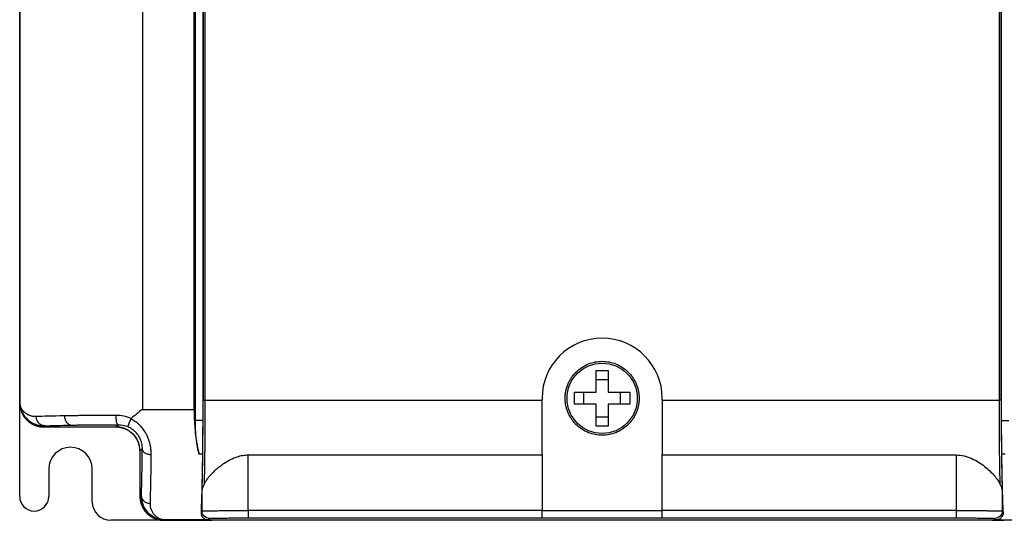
# Model space of a CAD drawing. Header units: millimetres. Extents: x 0 to 423, y 0 to 297.
# Tile 3 of 32: x 99 to 152, y 128 to 155. Entities that reach past the tile are written whole.
import ezdxf

# ---------------------------------------------------------------- set-up
doc = ezdxf.new("R2010")
doc.units = ezdxf.units.MM
doc.layers.add('实线', color=2, linetype='Continuous', lineweight=25)

msp = doc.modelspace()

# ---------------------------------------------------------------- linework, layer by layer
at = {"layer": '实线', "color": 2, "linetype": 'Continuous', "lineweight": 25, "true_color": 0xffff00}
for p, q in [((98.856, 134.1285), (98.856, 214.5285)), ((98.856, 158.2035), (98.856, 134.1284)), ((98.8664, 134.1389), (98.8664, 158.2035)), ((105.4886, 158.2035), (105.4886, 133.7785)), ((108.291, 133.7785), (108.291, 158.2035)), ((108.356, 133.1783), (108.356, 158.2035)), ((108.7534, 158.2035), (108.7534, 133.1783)), ((108.7718, 158.2035), (108.7718, 134.2785)), ((108.8718, 158.2035), (108.8718, 134.2785)), ((151.8401, 134.2785), (151.8401, 158.2035)), ((151.9401, 134.2785), (151.9401, 158.2035)), ((151.9585, 133.1783), (151.9585, 158.2035)), ((130.681, 135.3785), (130.031, 135.3785)), ((108.8718, 134.2785), (127.106, 134.2785)), ((127.106, 134.3785), (127.106, 134.2785)), ((129.356, 134.7035), (129.356, 134.0535)), ((131.356, 134.0535), (131.356, 134.7035)), ((133.606, 134.2785), (133.606, 134.3785)), ((133.606, 134.2785), (151.8401, 134.2785)), ((98.8664, 134.1389), (98.856, 134.1284)), ((98.856, 129.066), (98.856, 134.1284)), ((105.4886, 133.7785), (108.291, 133.7785)), ((108.7534, 133.1783), (108.356, 133.1783)), ((130.031, 133.3785), (130.681, 133.3785)), ((151.9585, 133.1783), (152.356, 133.1783)), ((100.2196, 132.8923), (100.1558, 132.8285)), ((100.1558, 132.8285), (104.0561, 132.8285)), ((100.156, 132.8285), (104.056, 132.8285)), ((104.0561, 132.8285), (104.1799, 132.9523)), ((105.4716, 131.6443), (105.356, 131.5286)), ((105.356, 131.5286), (105.356, 129.0784)), ((105.356, 131.5285), (105.356, 129.0785)), ((108.5522, 131.373), (108.7433, 131.373)), ((111.2179, 131.3151), (127.106, 131.3151)), ((111.2179, 128.3077), (111.2179, 131.3151)), ((127.106, 131.3151), (127.106, 128.3077)), ((133.606, 131.3151), (149.494, 131.3151)), ((133.606, 128.3077), (133.606, 131.3151)), ((149.494, 131.3151), (149.494, 128.3077)), ((151.9686, 131.373), (152.1597, 131.373)), ((100.431, 130.5535), (100.431, 129.066)), ((102.781, 128.7785), (102.781, 130.5535)), ((108.7183, 128.2789), (108.7183, 129.435)), ((151.9834, 129.7959), (151.9936, 129.435)), ((151.9936, 129.435), (151.9936, 128.2789)), ((105.422, 129.1444), (105.356, 129.0784)), ((106.6768, 127.7995), (106.6558, 127.7785)), ((109.0234, 127.7995), (106.6768, 127.7995)), ((108.6622, 128.2319), (108.7183, 128.2789)), ((109.0234, 127.7995), (109.1182, 127.8789)), ((127.106, 128.3077), (111.2179, 128.3077)), ((111.2179, 127.9078), (127.106, 127.9078)), ((111.9302, 127.812), (148.7817, 127.812)), ((112.7327, 127.812), (112.7327, 127.7785)), ((127.106, 128.3063), (133.606, 128.3063)), ((127.106, 127.9064), (133.606, 127.9064)), ((149.494, 128.3077), (133.606, 128.3077)), ((133.606, 127.9078), (149.494, 127.9078)), ((147.9792, 127.812), (147.9792, 127.7785)), ((151.5937, 127.8789), (151.6885, 127.7995)), ((151.6885, 127.7995), (154.0351, 127.7995)), ((151.9936, 128.2789), (152.0497, 128.2318)), ((106.6558, 127.7785), (103.781, 127.7785)), ((106.6558, 127.7785), (108.606, 127.7785)), ((106.656, 127.7785), (108.6043, 127.7785)), ((108.606, 127.7785), (108.6413, 127.7799)), ((108.7328, 127.7785), (108.6073, 127.7785)), ((147.9792, 127.7785), (112.7327, 127.7785)), ((152.1047, 127.7785), (151.9791, 127.7785)), ((152.0706, 127.7799), (152.106, 127.7785))]:
    msp.add_line(p, q, dxfattribs=at)
msp.add_circle((130.356, 134.3785), 1.9, dxfattribs=at)
for centre, radius, start, end in [((130.356, 134.3785), 3.25, 0, 180), ((101.606, 130.5535), 1.175, 0, 180), ((99.6435, 129.066), 0.7875, 180, 0), ((103.781, 128.7785), 1, 180, 270)]:
    msp.add_arc(centre, radius, start, end, dxfattribs=at)
for points, knots in [([(128.356, 134.3785), (128.3564, 134.4102), (128.3572, 134.4733), (128.364, 134.5675), (128.3749, 134.6608), (128.3903, 134.7534), (128.4101, 134.8451), (128.4343, 134.936), (128.4628, 135.026), (128.508, 135.1484), (128.577, 135.3001), (128.6798, 135.4759), (128.8008, 135.6418), (128.9852, 135.8462), (129.2515, 136.0627), (129.6067, 136.2464), (129.9789, 136.3553), (130.3559, 136.3901), (130.733, 136.3554), (131.1051, 136.2465), (131.4604, 136.0627), (131.7267, 135.8462), (131.9111, 135.6419), (132.032, 135.4761), (132.1349, 135.3001), (132.2168, 135.1198), (132.2797, 134.9371), (132.3236, 134.7539), (132.351, 134.5673), (132.3543, 134.4416), (132.356, 134.3785)], [0, 0, 0, 0, 0.0151258, 0.0301522, 0.0451123, 0.0600399, 0.0749688, 0.0899329, 0.1049658, 0.1201006, 0.1522563, 0.184454, 0.2172939, 0.2501767, 0.3158115, 0.3800823, 0.4400281, 0.5000162, 0.559962, 0.6199501, 0.6842209, 0.7498557, 0.7826957, 0.8155784, 0.8477342, 0.8799318, 0.9100762, 0.9399555, 0.9698401, 1, 1, 1, 1]), ([(108.7183, 129.435), (108.7194, 129.4725), (108.7217, 129.5467), (108.7251, 129.6628), (108.7283, 129.781), (108.7314, 129.9016), (108.7344, 130.0246), (108.7373, 130.1499), (108.74, 130.2776), (108.7427, 130.4077), (108.7452, 130.5402), (108.7477, 130.675), (108.75, 130.8122), (108.7522, 130.9518), (108.7543, 131.0938), (108.7562, 131.2381), (108.7588, 131.441), (108.7618, 131.7085), (108.7659, 132.1623), (108.769, 132.6395), (108.7707, 133.1395), (108.7714, 133.5035), (108.7717, 133.8872), (108.7718, 134.1396), (108.7718, 134.2785)], [0, 0, 0, 0, 0.0382571, 0.0757343, 0.1124526, 0.1484343, 0.1837033, 0.2182847, 0.2522054, 0.2854935, 0.3181793, 0.3502942, 0.3818718, 0.4129471, 0.4435571, 0.4737403, 0.5035369, 0.56727, 0.6297717, 0.7547746, 0.8134781, 0.8773853, 0.9325517, 1, 1, 1, 1]), ([(108.7718, 134.2785), (108.7722, 134.2785), (108.7832, 134.2785), (108.8201, 134.2785), (108.8459, 134.2785), (108.8718, 134.2785)], [0, 0, 0, 0, 0.5, 0.5, 1, 1, 1, 1]), ([(108.8718, 134.2785), (108.8717, 134.1465), (108.8717, 133.8953), (108.8714, 133.5379), (108.8709, 133.2203), (108.8697, 132.8013), (108.867, 132.2642), (108.8628, 131.7592), (108.8589, 131.3903), (108.8558, 131.1415), (108.8523, 130.8932), (108.8485, 130.6477), (108.8442, 130.4064), (108.8395, 130.171), (108.8344, 129.941), (108.8308, 129.7978), (108.829, 129.7247)], [0, 0, 0, 0, 0.0715506, 0.1362338, 0.1938894, 0.2446002, 0.3668348, 0.4966768, 0.5502552, 0.6066204, 0.6655866, 0.7271092, 0.7912518, 0.8580518, 0.9275841, 1, 1, 1, 1]), ([(127.106, 131.315), (127.106, 131.5275), (127.106, 131.7527), (127.106, 132.2237), (127.106, 132.4695), (127.106, 132.9739), (127.106, 133.2324), (127.106, 133.7541), (127.106, 134.0172), (127.106, 134.2785)], [0, 0, 0, 0, 0.25, 0.25, 0.5, 0.5, 0.75, 0.75, 1, 1, 1, 1]), ([(132.356, 134.3785), (132.3555, 134.3469), (132.3547, 134.2838), (132.3479, 134.1896), (132.337, 134.0962), (132.3216, 134.0036), (132.3018, 133.9119), (132.2776, 133.8211), (132.2491, 133.731), (132.2039, 133.6086), (132.1349, 133.457), (132.0321, 133.2811), (131.9111, 133.1152), (131.7267, 132.9109), (131.4604, 132.6943), (131.1052, 132.5106), (130.7331, 132.4017), (130.356, 132.3669), (129.9789, 132.4017), (129.6068, 132.5106), (129.2515, 132.6943), (128.9852, 132.9108), (128.8008, 133.1152), (128.6799, 133.2809), (128.577, 133.4569), (128.4951, 133.6372), (128.4322, 133.8199), (128.3883, 134.0031), (128.3609, 134.1897), (128.3576, 134.3154), (128.356, 134.3785)], [0, 0, 0, 0, 0.0151258, 0.0301522, 0.0451123, 0.0600399, 0.0749688, 0.0899329, 0.1049658, 0.1201006, 0.1522563, 0.184454, 0.2172939, 0.2501767, 0.3158115, 0.3800823, 0.4400281, 0.5000162, 0.559962, 0.6199501, 0.6842209, 0.7498557, 0.7826957, 0.8155784, 0.8477342, 0.8799318, 0.9100762, 0.9399555, 0.9698401, 1, 1, 1, 1]), ([(133.606, 134.2785), (133.606, 134.0172), (133.606, 133.7541), (133.606, 133.2324), (133.606, 132.9739), (133.606, 132.4695), (133.606, 132.2237), (133.606, 131.7527), (133.606, 131.5275), (133.606, 131.315)], [0, 0, 0, 0, 0.25, 0.25, 0.5, 0.5, 0.75, 0.75, 1, 1, 1, 1]), ([(151.9401, 134.2785), (151.9399, 134.2785), (151.9356, 134.2785), (151.9131, 134.2785), (151.8775, 134.2785), (151.852, 134.2785), (151.8401, 134.2785)], [-0.000007, -0.000007, -0.000007, -0.000007, 0.2410633, 0.4940533, 0.7470433, 1.0000024, 1.0000024, 1.0000024, 1.0000024]), ([(151.8829, 129.7247), (151.8819, 129.7637), (151.88, 129.8409), (151.8771, 129.9609), (151.8744, 130.0825), (151.8717, 130.2061), (151.8692, 130.3314), (151.8668, 130.4585), (151.8645, 130.5871), (151.8624, 130.717), (151.8603, 130.848), (151.8584, 130.9799), (151.8565, 131.1125), (151.8548, 131.2453), (151.8532, 131.3781), (151.8517, 131.5104), (151.8494, 131.7353), (151.8465, 132.0596), (151.8437, 132.4926), (151.8418, 132.9094), (151.8408, 133.3311), (151.8402, 133.7816), (151.8402, 134.1053), (151.8401, 134.2785)], [0, 0, 0, 0, 0.0389879, 0.0771371, 0.1144679, 0.1510039, 0.1867701, 0.2217785, 0.2560315, 0.2895347, 0.3222961, 0.354326, 0.3856356, 0.4162164, 0.4460339, 0.4750596, 0.5032729, 0.5907499, 0.674749, 0.7554709, 0.8245562, 0.9060908, 1, 1, 1, 1]), ([(151.9401, 134.2785), (151.9402, 134.0425), (151.9402, 133.5668), (151.9419, 132.8479), (151.9459, 132.1401), (151.9523, 131.4803), (151.9606, 130.8694), (151.9704, 130.3319), (151.9782, 129.9756), (151.9828, 129.8173), (151.9834, 129.7959)], [0, 0, 0, 0, 0.1295663, 0.2611881, 0.3968058, 0.5378829, 0.6782063, 0.8267393, 0.9766224, 1, 1, 1, 1]), ([(98.856, 134.1284), (98.8564, 134.1022), (98.8573, 134.0499), (98.8647, 133.9716), (98.8765, 133.8939), (98.893, 133.8171), (98.9141, 133.7414), (98.9397, 133.6672), (98.9697, 133.5946), (99.0041, 133.5239), (99.0427, 133.4555), (99.0854, 133.3895), (99.132, 133.3262), (99.1823, 133.2659), (99.2361, 133.2087), (99.2933, 133.1548), (99.3537, 133.1045), (99.417, 133.058), (99.4829, 133.0153), (99.5514, 132.9767), (99.622, 132.9423), (99.6946, 132.9122), (99.7689, 132.8866), (99.8445, 132.8655), (99.9214, 132.849), (99.999, 132.8373), (100.0773, 132.8299), (100.1296, 132.829), (100.1558, 132.8285)], [0, 0, 0, 0, 0.0384638, 0.076927, 0.1153897, 0.153852, 0.1923139, 0.2307754, 0.2692367, 0.3076976, 0.3461584, 0.3846189, 0.4230794, 0.4615397, 0.5, 0.5384603, 0.5769206, 0.6153811, 0.6538416, 0.6923024, 0.7307633, 0.7692246, 0.8076861, 0.846148, 0.8846103, 0.923073, 0.9615362, 1, 1, 1, 1]), ([(99.7534, 133.3922), (99.7308, 133.3916), (99.6865, 133.3905), (99.6242, 133.3943), (99.5666, 133.4014), (99.5137, 133.4113), (99.4651, 133.4234), (99.4208, 133.4371), (99.3804, 133.452), (99.3438, 133.4675), (99.3106, 133.4834), (99.2808, 133.4992), (99.2542, 133.5147), (99.2305, 133.5296), (99.2096, 133.5436), (99.1913, 133.5567), (99.1755, 133.5685), (99.1442, 133.5932), (99.0988, 133.6333), (99.0242, 133.7138), (98.9474, 133.8253), (98.8964, 133.9485), (98.8761, 134.0413), (98.8699, 134.0894), (98.8678, 134.114), (98.867, 134.1264), (98.8667, 134.1326), (98.8665, 134.1362), (98.8665, 134.138), (98.8664, 134.1389)], [0, 0, 0, 0, 0.0452204, 0.0883304, 0.1293403, 0.1682555, 0.2050779, 0.2398074, 0.2724421, 0.3029797, 0.3314174, 0.3577521, 0.3819811, 0.4041014, 0.4241106, 0.4420066, 0.4577882, 0.4714544, 0.5375456, 0.6036614, 0.7366259, 0.8683681, 0.934078, 0.966997, 0.9834861, 0.9917397, 0.995869, 0.9979343, 1, 1, 1, 1]), ([(98.8664, 134.1389), (98.8665, 134.1376), (98.8665, 134.1351), (98.8667, 134.13), (98.867, 134.1212), (98.8678, 134.1034), (98.8699, 134.0678), (98.8769, 133.9963), (98.9019, 133.8517), (98.97, 133.6497), (99.1003, 133.4281), (99.2721, 133.2377), (99.4793, 133.0802), (99.6752, 132.9844), (99.8446, 132.9321), (99.9681, 132.9069), (100.0935, 132.8925), (100.1775, 132.8923), (100.2196, 132.8923)], [0, 0, 0, 0, 0.0018292, 0.0036595, 0.0073231, 0.014663, 0.0293945, 0.0590725, 0.119359, 0.2442393, 0.3751917, 0.5089253, 0.6356316, 0.7687214, 0.8283345, 0.888123, 0.9438919, 1, 1, 1, 1]), ([(98.9054, 133.8797), (98.9173, 133.7953), (98.953, 133.5419), (99.2191, 133.1891), (99.6439, 132.8868), (99.9853, 132.8479), (100.156, 132.8285)], [0, 0, 0, 0, 0.1428271, 0.4285514, 0.7142757, 1, 1, 1, 1]), ([(108.291, 133.7785), (108.2911, 133.7334), (108.2913, 133.6441), (108.2931, 133.5116), (108.296, 133.3819), (108.3, 133.2552), (108.3081, 133.0631), (108.3237, 132.8092), (108.3502, 132.5224), (108.3813, 132.2683), (108.4153, 132.0406), (108.4551, 131.8149), (108.5006, 131.5904), (108.5348, 131.4463), (108.5522, 131.3729)], [0, 0, 0, 0, 0.0519903, 0.102915, 0.1528177, 0.2017446, 0.2497451, 0.3762298, 0.4995467, 0.5941146, 0.6909847, 0.7906356, 0.8935074, 1, 1, 1, 1]), ([(100.2196, 132.8923), (100.1648, 132.8926), (100.0465, 132.9144), (99.8811, 133.0291), (99.7741, 133.2065), (99.7537, 133.3334), (99.7534, 133.3922)], [0.0000021, 0.0000021, 0.0000021, 0.0000021, 0.2500153, 0.5000153, 0.7500153, 1.0000131, 1.0000131, 1.0000131, 1.0000131]), ([(104.0653, 133.4523), (103.7896, 133.4515), (103.3848, 133.4498), (102.8727, 133.4468), (102.5033, 133.444), (102.1568, 133.4409), (101.7316, 133.4362), (101.4506, 133.4322), (101.2789, 133.4294)], [0, 0, 0, 0, 0.125, 0.1875, 0.25, 0.3125, 0.375, 0.49999999, 0.49999999, 0.49999999, 0.49999999]), ([(101.2789, 133.4294), (101.2793, 133.3708), (101.2967, 133.2441), (101.3567, 133.1261), (101.4329, 133.0288), (101.4791, 132.9905), (101.5749, 132.9411), (101.6245, 132.93), (101.6704, 132.9295)], [0, 0, 0, 0, 0.25, 0.5, 0.5, 0.75, 0.75, 1, 1, 1, 1]), ([(104.1799, 132.9523), (104.1665, 132.9531), (104.1376, 132.9759), (104.0971, 133.0909), (104.0707, 133.2675), (104.0655, 133.3938), (104.0653, 133.4523)], [0.00001676, 0.00001676, 0.00001676, 0.00001676, 0.25001676, 0.50001676, 0.75001676, 1, 1, 1, 1]), ([(104.8647, 133.2641), (104.8588, 133.2503), (104.847, 133.2227), (104.8296, 133.1819), (104.8128, 133.1419), (104.7966, 133.1033), (104.7812, 133.0666), (104.7669, 133.0322), (104.7538, 133.0004), (104.7384, 132.9628), (104.7219, 132.9216), (104.7066, 132.8827), (104.6964, 132.8554), (104.6958, 132.8505), (104.6955, 132.848)], [0, 0, 0, 0, 0.062286, 0.1252116, 0.1884219, 0.2516764, 0.3147549, 0.3772936, 0.4389512, 0.499456, 0.6137779, 0.737226, 0.8669228, 1, 1, 1, 1]), ([(104.8647, 133.2641), (104.8673, 133.2692), (104.8727, 133.2798), (104.8816, 133.2878), (104.8862, 133.2918)], [0, 0, 0, 0, 0.4861764, 1, 1, 1, 1]), ([(105.9715, 131.3402), (105.9715, 131.3725), (105.9714, 131.436), (105.966, 131.5316), (105.9571, 131.6245), (105.9448, 131.7144), (105.9296, 131.8007), (105.912, 131.883), (105.8654, 132.0687), (105.7873, 132.2848), (105.645, 132.5524), (105.5347, 132.7148), (105.4109, 132.8608), (105.3088, 132.9644), (105.1907, 133.0653), (105.0768, 133.1471), (104.9693, 133.213), (104.8982, 133.2477), (104.8647, 133.2641)], [0, 0, 0, 0, 0.0482063, 0.0946679, 0.139237, 0.1817991, 0.2222689, 0.2605854, 0.2967071, 0.4805122, 0.5561974, 0.6748809, 0.7195664, 0.7879993, 0.8497747, 0.9055681, 0.9555768, 1, 1, 1, 1]), ([(108.5522, 131.3729), (108.5444, 131.4055), (108.5289, 131.4703), (108.5073, 131.5711), (108.487, 131.6739), (108.4681, 131.779), (108.4506, 131.8864), (108.4345, 131.9961), (108.4198, 132.1081), (108.4021, 132.2604), (108.3835, 132.4549), (108.3677, 132.6931), (108.3578, 132.9346), (108.3566, 133.0969), (108.356, 133.1783)], [0, 0, 0, 0, 0.0632642, 0.1261072, 0.1886336, 0.2509495, 0.3131622, 0.3753794, 0.437709, 0.500258, 0.6258441, 0.7503891, 0.8748033, 1, 1, 1, 1]), ([(108.7534, 133.1783), (108.7534, 133.1377), (108.7534, 133.0568), (108.7533, 132.9357), (108.7531, 132.8155), (108.7528, 132.696), (108.7524, 132.5773), (108.752, 132.4594), (108.7514, 132.3423), (108.7506, 132.1877), (108.7494, 131.9987), (108.7477, 131.7802), (108.7457, 131.57), (108.7441, 131.4388), (108.7433, 131.3729)], [0, 0, 0, 0, 0.0628499, 0.1253969, 0.1877426, 0.2499895, 0.3122406, 0.3745989, 0.437167, 0.5000463, 0.6253811, 0.7499379, 0.8745376, 1, 1, 1, 1]), ([(151.9686, 131.3729), (151.9682, 131.4057), (151.9674, 131.4709), (151.9662, 131.5721), (151.9652, 131.6755), (151.9642, 131.7811), (151.9633, 131.889), (151.9625, 131.9992), (151.9617, 132.1117), (151.9608, 132.2643), (151.9599, 132.4584), (151.9591, 132.6955), (151.9586, 132.9359), (151.9585, 133.0973), (151.9585, 133.1783)], [0, 0, 0, 0, 0.0628729, 0.1254372, 0.1877942, 0.2500459, 0.3122953, 0.374645, 0.4371972, 0.5000533, 0.6254271, 0.7499945, 0.874578, 1, 1, 1, 1]), ([(101.6704, 132.9295), (101.7072, 132.9301), (101.7776, 132.9313), (101.8832, 132.933), (101.9823, 132.9345), (102.0743, 132.9358), (102.1586, 132.9369), (102.3232, 132.9391), (102.552, 132.9417), (102.8604, 132.9447), (103.169, 132.9472), (103.4797, 132.9492), (103.7687, 132.9507), (103.9915, 132.9517), (104.1235, 132.9521), (104.1799, 132.9523)], [0, 0, 0, 0, 0.05689461, 0.10911805, 0.15670592, 0.19969113, 0.23810139, 0.27195837, 0.41977924, 0.52838492, 0.63900661, 0.77060333, 0.86637528, 0.94288289, 1, 1, 1, 1]), ([(104.9752, 132.4478), (104.9559, 132.4665), (104.9169, 132.5041), (104.8538, 132.556), (104.7873, 132.6045), (104.717, 132.649), (104.6434, 132.6893), (104.5666, 132.7251), (104.4868, 132.7561), (104.4045, 132.7819), (104.3199, 132.8025), (104.2333, 132.8173), (104.1452, 132.8267), (104.0859, 132.8279), (104.0561, 132.8285)], [0, 0, 0, 0, 0.079148, 0.1590567, 0.239726, 0.3211562, 0.4033473, 0.4862994, 0.5700127, 0.6544873, 0.7397232, 0.8257205, 0.9124795, 1, 1, 1, 1]), ([(104.6955, 132.848), (104.7129, 132.8402), (104.7509, 132.8231), (104.8109, 132.7915), (104.8874, 132.7457), (104.9627, 132.6923), (105.0687, 132.6049), (105.178, 132.4925), (105.29, 132.3356), (105.3614, 132.1955), (105.4042, 132.0816), (105.433, 131.9846), (105.4551, 131.882), (105.4703, 131.7621), (105.4712, 131.6845), (105.4716, 131.6443)], [0, 0, 0, 0, 0.0332893, 0.0726841, 0.1182219, 0.1891735, 0.2346345, 0.3609574, 0.4676529, 0.589348, 0.6654302, 0.7175337, 0.8047471, 0.898878, 1, 1, 1, 1]), ([(105.356, 131.5286), (105.3554, 131.5561), (105.3544, 131.6109), (105.3464, 131.6924), (105.3337, 131.7727), (105.3161, 131.8513), (105.2939, 131.928), (105.2673, 132.0027), (105.2365, 132.0749), (105.2016, 132.1446), (105.163, 132.2115), (105.1209, 132.2755), (105.0755, 132.3363), (105.0272, 132.3941), (104.9925, 132.4299), (104.9752, 132.4478)], [0, 0, 0, 0, 0.0808155, 0.1609819, 0.2404994, 0.319368, 0.3975879, 0.475159, 0.5520815, 0.6283554, 0.7039809, 0.778958, 0.8532868, 0.9269675, 1, 1, 1, 1]), ([(105.4716, 131.6443), (105.4685, 131.3539), (105.4632, 130.9565), (105.4552, 130.4945), (105.4489, 130.1812), (105.4424, 129.8947), (105.4335, 129.5384), (105.4266, 129.2975), (105.422, 129.1444)], [0, 0, 0, 0, 0.25, 0.375, 0.5, 0.625, 0.75, 1, 1, 1, 1]), ([(105.4716, 131.6443), (105.4722, 131.6085), (105.4949, 131.5314), (105.6105, 131.4236), (105.7875, 131.3541), (105.9135, 131.3406), (105.9715, 131.3402)], [0, 0, 0, 0, 0.25071971, 0.50149645, 0.75227318, 0.99997996, 0.99997996, 0.99997996, 0.99997996]), ([(105.9219, 128.6906), (105.9265, 128.8478), (105.9334, 129.0937), (105.9423, 129.4617), (105.9489, 129.7617), (105.9551, 130.0938), (105.9631, 130.5884), (105.9684, 131.0206), (105.9715, 131.3402)], [0, 0, 0, 0, 0.25, 0.375, 0.5, 0.625, 0.75, 0.99999998, 0.99999998, 0.99999998, 0.99999998]), ([(108.7433, 131.3729), (108.7428, 131.3298), (108.7417, 131.2429), (108.7399, 131.1157), (108.7381, 130.9896), (108.7362, 130.8651), (108.7341, 130.7419), (108.732, 130.6202), (108.7298, 130.4999), (108.7271, 130.3585), (108.7239, 130.1984), (108.72, 130.0224), (108.7159, 129.8499), (108.7096, 129.6046), (108.7007, 129.2896), (108.6906, 128.9763), (108.6818, 128.7227), (108.675, 128.5366), (108.6685, 128.3725), (108.6643, 128.2776), (108.6622, 128.2319)], [0, 0, 0, 0, 0.0278281, 0.0560165, 0.0845896, 0.113571, 0.1429831, 0.1728474, 0.2031845, 0.2340141, 0.2828928, 0.3324698, 0.3831822, 0.4367065, 0.5623589, 0.7018782, 0.7839794, 0.8609955, 0.9329804, 1, 1, 1, 1]), ([(108.829, 129.7247), (108.8409, 129.7484), (108.8647, 129.7957), (108.9065, 129.8676), (108.9526, 129.9403), (109.0037, 130.0137), (109.0594, 130.0878), (109.12, 130.1627), (109.1853, 130.2383), (109.278, 130.3394), (109.4036, 130.4652), (109.5673, 130.6113), (109.7409, 130.7499), (109.9656, 130.9086), (110.2481, 131.0753), (110.5378, 131.1966), (110.7609, 131.2604), (110.9133, 131.2916), (111.0656, 131.3113), (111.1674, 131.3137), (111.2179, 131.315)], [0, 0, 0, 0, 0.0378593, 0.075661, 0.1134612, 0.1513179, 0.1892894, 0.2274337, 0.2658078, 0.3044676, 0.3810758, 0.4569471, 0.5292248, 0.5994117, 0.7177315, 0.8268171, 0.8716592, 0.9152009, 0.9578397, 1, 1, 1, 1]), ([(149.494, 131.3147), (149.646, 131.3147), (149.7939, 131.2958), (150.0103, 131.2442), (150.0817, 131.223), (150.2192, 131.1751), (150.2858, 131.1483), (150.4799, 131.0612), (150.603, 130.9936), (150.833, 130.8493), (150.9396, 130.7731), (151.1388, 130.6162), (151.2314, 130.5355), (151.4039, 130.3712), (151.4828, 130.2885), (151.6243, 130.1251), (151.6873, 130.0439), (151.7976, 129.8831), (151.8449, 129.8031), (151.8829, 129.7247)], [0, 0, 0, 0, 0.125, 0.125, 0.1875, 0.1875, 0.25, 0.25, 0.375, 0.375, 0.5, 0.5, 0.625, 0.625, 0.75, 0.75, 0.875, 0.875, 1, 1, 1, 1]), ([(152.0497, 128.2318), (152.0487, 128.254), (152.0466, 128.2989), (152.0436, 128.3714), (152.0404, 128.4488), (152.0372, 128.5313), (152.0332, 128.6369), (152.0285, 128.7689), (152.0207, 128.9934), (152.0113, 129.2895), (152.0018, 129.6216), (151.9946, 129.9048), (151.9893, 130.1371), (151.9844, 130.3756), (151.9802, 130.5995), (151.9767, 130.8059), (151.9738, 130.9913), (151.9711, 131.1791), (151.9694, 131.3088), (151.9686, 131.3729)], [0, 0, 0, 0, 0.03299518, 0.06694129, 0.10184771, 0.13772307, 0.1745753, 0.23507043, 0.29814514, 0.4376133, 0.56330783, 0.63416125, 0.70100639, 0.76529026, 0.82833007, 0.87273326, 0.91609626, 0.95849236, 1, 1, 1, 1]), ([(108.829, 129.7248), (108.8222, 129.7108), (108.8081, 129.682), (108.7884, 129.6422), (108.7697, 129.6029), (108.7485, 129.555), (108.7264, 129.4977), (108.7212, 129.4574), (108.7183, 129.435)], [0, 0, 0, 0, 0.1079748, 0.222811, 0.3447249, 0.4738974, 0.7084098, 1, 1, 1, 1]), ([(151.9936, 129.435), (151.9925, 129.4466), (151.9904, 129.4688), (151.982, 129.5024), (151.9713, 129.5341), (151.9566, 129.571), (151.9367, 129.615), (151.9111, 129.6673), (151.8921, 129.7061), (151.8829, 129.7248)], [0, 0, 0, 0, 0.1529679, 0.2916239, 0.4160107, 0.5261881, 0.6967587, 0.8545396, 1, 1, 1, 1]), ([(105.356, 129.0784), (105.3564, 129.0522), (105.3573, 128.9999), (105.3647, 128.9216), (105.3765, 128.8439), (105.393, 128.7671), (105.4141, 128.6914), (105.4397, 128.6172), (105.4697, 128.5446), (105.5041, 128.4739), (105.5427, 128.4055), (105.5854, 128.3395), (105.632, 128.2762), (105.6823, 128.2159), (105.7361, 128.1587), (105.7933, 128.1048), (105.8537, 128.0545), (105.917, 128.008), (105.9829, 127.9653), (106.0514, 127.9267), (106.122, 127.8923), (106.1946, 127.8622), (106.2689, 127.8366), (106.3445, 127.8155), (106.4214, 127.799), (106.499, 127.7873), (106.5773, 127.7799), (106.6296, 127.779), (106.6558, 127.7785)], [0, 0, 0, 0, 0.0384638, 0.076927, 0.1153897, 0.153852, 0.1923139, 0.2307754, 0.2692367, 0.3076976, 0.3461584, 0.3846189, 0.4230794, 0.4615397, 0.5, 0.5384603, 0.5769206, 0.6153811, 0.6538416, 0.6923024, 0.7307633, 0.7692246, 0.8076861, 0.846148, 0.8846103, 0.923073, 0.9615362, 1, 1, 1, 1]), ([(105.422, 129.1444), (105.4223, 129.0911), (105.4443, 128.9759), (105.559, 128.815), (105.7363, 128.7108), (105.8632, 128.6909), (105.9219, 128.6906)], [0.00002023, 0.00002023, 0.00002023, 0.00002023, 0.25002023, 0.50002023, 0.75002023, 1, 1, 1, 1]), ([(105.422, 129.1444), (105.4389, 128.975), (105.4739, 128.6256), (105.7039, 128.2378), (105.9166, 128.103), (105.9917, 128.0555)], [0, 0, 0, 0, 0.3785891, 0.7808437, 1, 1, 1, 1]), ([(106.6768, 127.7995), (106.676, 127.7995), (106.6744, 127.7996), (106.6713, 127.7997), (106.6659, 127.8), (106.6551, 127.8008), (106.6336, 127.8027), (106.5908, 127.8084), (106.5063, 127.8271), (106.3954, 127.8701), (106.2564, 127.9548), (106.1326, 128.0711), (106.0299, 128.2226), (105.9668, 128.3652), (105.9336, 128.4948), (105.9204, 128.6001), (105.9215, 128.6635), (105.9219, 128.6906)], [0, 0, 0, 0, 0.0022221, 0.0044434, 0.0088838, 0.017756, 0.0354657, 0.0707503, 0.140815, 0.2791509, 0.3856631, 0.5447741, 0.6712328, 0.7866902, 0.8758155, 0.9468711, 1, 1, 1, 1]), ([(105.9917, 128.0555), (106.0576, 128.0025), (106.2705, 127.8315), (106.5109, 127.8126), (106.6768, 127.7995)], [0, 0, 0, 0, 0.30977328, 1, 1, 1, 1]), ([(108.6413, 127.7799), (108.656, 127.7804), (108.6854, 127.7815), (108.7345, 127.7831), (108.7871, 127.7847), (108.8437, 127.7862), (108.9042, 127.7877), (108.9684, 127.7892), (109.0365, 127.7907), (109.1085, 127.7921), (109.2621, 127.7949), (109.5201, 127.7988), (109.9156, 127.8033), (110.3533, 127.807), (110.7372, 127.8092), (111.0431, 127.8105), (111.261, 127.8112), (111.4817, 127.8117), (111.7051, 127.812), (111.855, 127.812), (111.9302, 127.812)], [0, 0, 0, 0, 0.0293934, 0.0586308, 0.0877488, 0.1167846, 0.1457754, 0.174759, 0.2037728, 0.2328544, 0.2620409, 0.3812795, 0.5000183, 0.6186971, 0.7379932, 0.7904274, 0.8426263, 0.894809, 0.9471947, 1, 1, 1, 1]), ([(108.6622, 128.2319), (108.662, 128.2179), (108.6614, 128.1891), (108.6658, 128.1471), (108.6741, 128.1049), (108.6868, 128.0632), (108.7039, 128.0225), (108.7254, 127.9835), (108.7592, 127.9352), (108.8092, 127.884), (108.8767, 127.839), (108.95, 127.8089), (108.9986, 127.8026), (109.0234, 127.7995)], [0, 0, 0, 0, 0.0519667, 0.1067693, 0.1644137, 0.2249051, 0.2882478, 0.3544458, 0.4235025, 0.558533, 0.6996085, 0.8467562, 1, 1, 1, 1]), ([(108.7183, 128.2789), (108.7194, 128.2793), (108.7217, 128.2802), (108.7314, 128.2815), (108.7454, 128.2828), (108.7637, 128.284), (108.7859, 128.2852), (108.8117, 128.2863), (108.8406, 128.2874), (108.8725, 128.2885), (108.907, 128.2895), (108.9437, 128.2905), (108.9824, 128.2914), (109.0228, 128.2923), (109.0646, 128.2932), (109.1076, 128.294), (109.1514, 128.2948), (109.1959, 128.2956), (109.2407, 128.2963), (109.2858, 128.297), (109.3309, 128.2976), (109.3758, 128.2982), (109.4203, 128.2988), (109.5031, 128.2998), (109.6302, 128.3011), (109.8093, 128.3027), (109.9975, 128.304), (110.1928, 128.3052), (110.3936, 128.3061), (110.598, 128.3068), (110.8045, 128.3073), (111.0113, 128.3077), (111.1494, 128.3077), (111.2179, 128.3077)], [0, 0, 0, 0, 0.029399, 0.0581629, 0.0862917, 0.1137856, 0.1406443, 0.1668681, 0.1924567, 0.2174103, 0.2417287, 0.2654121, 0.2884605, 0.3108737, 0.3326518, 0.3537948, 0.3743027, 0.3941755, 0.4134131, 0.4320157, 0.4499831, 0.4673154, 0.4840125, 0.5000745, 0.5582222, 0.6157197, 0.6725671, 0.7287643, 0.7843115, 0.8392086, 0.8934557, 0.9470528, 1, 1, 1, 1]), ([(109.1182, 127.8789), (109.0135, 127.8789), (108.9095, 127.9221), (108.7614, 128.0701), (108.7183, 128.1742), (108.7183, 128.2789)], [0, 0, 0, 0, 0.5, 0.5, 1, 1, 1, 1]), ([(109.1182, 127.8789), (109.1185, 127.8791), (109.1198, 127.88), (109.1294, 127.8818), (109.1588, 127.8845), (109.2125, 127.8873), (109.2814, 127.8899), (109.3682, 127.8924), (109.5093, 127.8957), (109.6761, 127.8985), (109.877, 127.9011), (110.0458, 127.9028), (110.2397, 127.9044), (110.4135, 127.9056), (110.575, 127.9064), (110.7322, 127.907), (110.8923, 127.9074), (111.0546, 127.9077), (111.1635, 127.9077), (111.2179, 127.9078)], [0, 0, 0, 0, 0.0140075, 0.055131, 0.1233005, 0.1879586, 0.2474784, 0.3054613, 0.3727001, 0.4982086, 0.5434232, 0.6240662, 0.6920336, 0.7499294, 0.7999154, 0.8499082, 0.8999091, 0.9499303, 1, 1, 1, 1]), ([(111.2179, 128.3077), (111.2179, 128.2039), (111.2179, 128.1008), (111.2179, 127.953), (111.2179, 127.9092), (111.2179, 127.9078)], [0, 0, 0, 0, 0.5, 0.5, 1, 1, 1, 1]), ([(127.106, 127.9078), (127.106, 127.9092), (127.106, 127.953), (127.106, 128.1008), (127.106, 128.2039), (127.106, 128.3077)], [0, 0, 0, 0, 0.5, 0.5, 1, 1, 1, 1]), ([(133.606, 127.9078), (133.606, 127.9083), (133.606, 127.9093), (133.606, 127.9152), (133.606, 127.9243), (133.606, 127.9417), (133.606, 127.9729), (133.606, 128.0249), (133.606, 128.0882), (133.606, 128.1588), (133.606, 128.2329), (133.606, 128.2828), (133.606, 128.3077)], [0, 0, 0, 0, 0.0602827, 0.120088, 0.1799464, 0.240387, 0.3700409, 0.5001274, 0.6297815, 0.7598682, 0.8798286, 1, 1, 1, 1]), ([(148.7817, 127.812), (148.8236, 127.812), (148.9071, 127.812), (149.032, 127.8119), (149.156, 127.8118), (149.2793, 127.8115), (149.4017, 127.8113), (149.5233, 127.8109), (149.644, 127.8105), (149.764, 127.8101), (150.0053, 127.809), (150.3585, 127.807), (150.7962, 127.8033), (151.1918, 127.7988), (151.4722, 127.7946), (151.6625, 127.791), (151.7839, 127.7884), (151.8926, 127.7856), (151.9898, 127.7828), (152.0436, 127.7809), (152.0706, 127.7799)], [0, 0, 0, 0, 0.0293926, 0.0586293, 0.0877467, 0.1167819, 0.1457722, 0.1747554, 0.203769, 0.2328504, 0.262037, 0.3812729, 0.5000118, 0.6186905, 0.7379893, 0.7904235, 0.8426229, 0.8948065, 0.9471933, 1, 1, 1, 1]), ([(149.494, 128.3077), (149.5324, 128.3077), (149.6097, 128.3077), (149.7256, 128.3076), (149.8419, 128.3074), (149.9582, 128.3072), (150.0742, 128.3069), (150.1897, 128.3065), (150.3044, 128.3061), (150.4179, 128.3056), (150.53, 128.3051), (150.6404, 128.3044), (150.7487, 128.3038), (150.8546, 128.303), (150.9578, 128.3022), (151.058, 128.3013), (151.1548, 128.3003), (151.2477, 128.2993), (151.3385, 128.2982), (151.4284, 128.297), (151.5184, 128.2956), (151.6068, 128.294), (151.6915, 128.2923), (151.7707, 128.2905), (151.8419, 128.2884), (151.9029, 128.2863), (151.9507, 128.284), (151.9841, 128.2815), (151.9904, 128.2798), (151.9936, 128.2789)], [0, 0, 0, 0, 0.0297072, 0.0596203, 0.0897393, 0.120064, 0.1505947, 0.1813312, 0.2122736, 0.243422, 0.2747762, 0.3063363, 0.3381023, 0.3700742, 0.4022521, 0.4346359, 0.4672257, 0.5000213, 0.5327758, 0.5680703, 0.6059047, 0.646279, 0.689193, 0.7346465, 0.7826393, 0.8331712, 0.8862421, 0.9418518, 1, 1, 1, 1]), ([(149.494, 128.3077), (149.494, 128.2609), (149.494, 128.1599), (149.494, 128.0186), (149.494, 127.9267), (149.494, 127.9084), (149.494, 127.9078)], [-0.0000041, -0.0000041, -0.0000041, -0.0000041, 0.2499878, 0.4999918, 0.7499959, 1, 1, 1, 1]), ([(149.494, 127.9078), (149.5277, 127.9077), (149.6617, 127.9077), (149.8653, 127.9074), (150.0941, 127.9066), (150.2812, 127.9057), (150.4641, 127.9045), (150.7001, 127.9026), (150.9032, 127.9003), (151.092, 127.8975), (151.2222, 127.8952), (151.3394, 127.8925), (151.4227, 127.8901), (151.4842, 127.8879), (151.5309, 127.8857), (151.5651, 127.8835), (151.5877, 127.8812), (151.5917, 127.8797), (151.5937, 127.8789)], [0, 0, 0, 0, 0.0310175, 0.123239, 0.1878566, 0.2474055, 0.3053652, 0.3726186, 0.4981243, 0.5432784, 0.623989, 0.6919479, 0.7498679, 0.7998655, 0.8498703, 0.8998836, 0.9499175, 1, 1, 1, 1]), ([(151.9936, 128.2789), (151.9936, 128.1742), (151.9505, 128.0701), (151.8024, 127.9221), (151.6984, 127.8789), (151.5937, 127.8789)], [0, 0, 0, 0, 0.5, 0.5, 1, 1, 1, 1]), ([(152.0497, 128.2317), (152.0499, 128.2175), (152.0504, 128.1883), (152.0457, 128.1458), (152.0372, 128.1035), (152.0243, 128.062), (152.0073, 128.0217), (151.9861, 127.9831), (151.9547, 127.9382), (151.9065, 127.8876), (151.8408, 127.8415), (151.7769, 127.8153), (151.7259, 127.8032), (151.7001, 127.8006), (151.6885, 127.7995)], [0, 0, 0, 0, 0.0529973, 0.1084472, 0.1663835, 0.2268336, 0.2898192, 0.3553576, 0.4234633, 0.5417273, 0.6894202, 0.8388878, 0.9276323, 1, 1, 1, 1]), ([(111.8685, 127.7785), (111.6453, 127.7785), (111.1695, 127.7785), (110.5051, 127.7785), (109.8957, 127.7785), (109.3945, 127.7785), (109.0231, 127.7785), (108.7823, 127.7785), (108.7493, 127.7785), (108.7328, 127.7785)], [0, 0, 0, 0, 0.12835, 0.273625, 0.4189, 0.564175, 0.70945, 0.854725, 1, 1, 1, 1]), ([(151.9791, 127.7785), (151.9626, 127.7785), (151.9296, 127.7785), (151.6888, 127.7785), (151.3174, 127.7785), (150.8162, 127.7785), (150.2068, 127.7785), (149.5424, 127.7785), (149.0666, 127.7785), (148.8434, 127.7785)], [0, 0, 0, 0, 0.145275, 0.29055, 0.435825, 0.5811, 0.726375, 0.87165, 1, 1, 1, 1])]:
    msp.add_open_spline(points, degree=3, knots=knots, dxfattribs=at)
for points in [[(130.031, 135.8785), (130.2476, 135.8785), (130.4643, 135.8785), (130.681, 135.8785)], [(130.031, 134.7035), (130.031, 135.1044), (130.031, 135.4986), (130.031, 135.8785)], [(130.681, 135.8785), (130.681, 135.4984), (130.681, 135.1046), (130.681, 134.7035)], [(128.856, 134.0535), (128.856, 134.2699), (128.856, 134.4872), (128.856, 134.7035)], [(128.856, 134.7035), (129.2361, 134.7035), (129.6299, 134.7035), (130.031, 134.7035)], [(130.681, 134.7035), (131.0818, 134.7035), (131.476, 134.7035), (131.856, 134.7035)], [(131.856, 134.7035), (131.856, 134.4872), (131.856, 134.2699), (131.856, 134.0535)], [(105.4886, 133.7785), (105.2876, 133.6163), (105.0865, 133.4541), (104.8862, 133.2918)], [(130.031, 134.0535), (129.6301, 134.0535), (129.2359, 134.0535), (128.856, 134.0535)], [(130.031, 132.8785), (130.031, 133.2587), (130.031, 133.6524), (130.031, 134.0535)], [(130.681, 134.0535), (130.681, 133.6527), (130.681, 133.2585), (130.681, 132.8785)], [(131.856, 134.0535), (131.4758, 134.0535), (131.082, 134.0535), (130.681, 134.0535)], [(101.2789, 133.4294), (100.5921, 133.4183), (100.1357, 133.4055), (99.7534, 133.3922)], [(104.8862, 133.2918), (104.6281, 133.3997), (104.3465, 133.4531), (104.0653, 133.4523)], [(100.2196, 132.8923), (100.5889, 132.9056), (101.0344, 132.9183), (101.6704, 132.9295)], [(104.056, 132.8285), (104.2263, 132.809), (104.567, 132.7699), (104.9967, 132.4693), (105.2973, 132.0396), (105.3364, 131.6989), (105.356, 131.5285)], [(104.1799, 132.9523), (104.3548, 132.9531), (104.5309, 132.9185), (104.6955, 132.848)], [(130.681, 132.8785), (130.4643, 132.8785), (130.2476, 132.8785), (130.031, 132.8785)], [(105.356, 129.0785), (105.3755, 128.9082), (105.4146, 128.5675), (105.7152, 128.1378), (106.1449, 127.8371), (106.4856, 127.7981), (106.656, 127.7785)]]:
    msp.add_open_spline(points, degree=3, dxfattribs=at)

doc.saveas('drawing.dxf')
